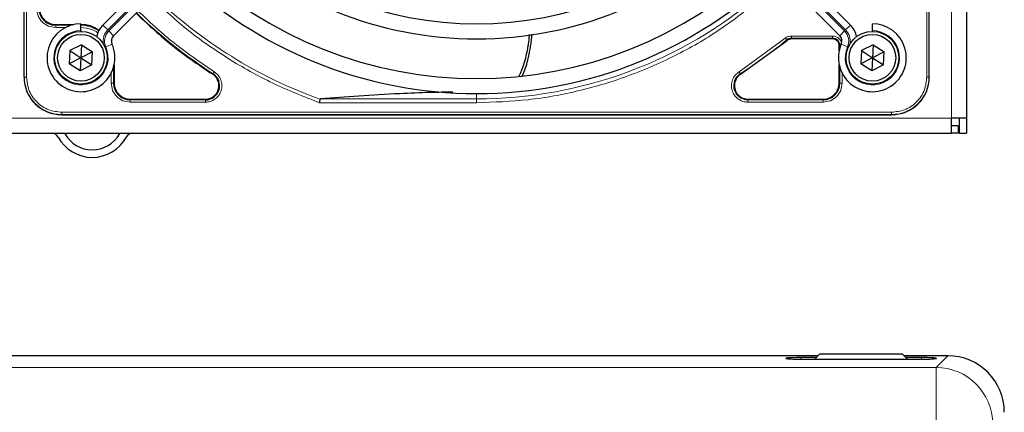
# Model space of a CAD drawing. Header units: millimetres. Extents: x 5 to 418, y 2 to 292.
# Tile 59 of 93: x 122 to 143, y 222 to 231. Entities that reach past the tile are written whole.
import ezdxf

# ---------------------------------------------------------------- set-up
doc = ezdxf.new("R2010")
doc.units = ezdxf.units.MM
doc.layers.add('SLD-0', color=7, linetype='Continuous')
doc.styles.add('SLDTEXTSTYLE0', font='TXT', dxfattribs={"width": 0.605})
doc.dimstyles.new('SLDDIMSTYLE1', dxfattribs={"dimtxt": 3.5, "dimasz": 3.5, "dimexe": 0, "dimexo": 0.0625, "dimgap": 0.875, "dimtad": 1, "dimdec": 0, "dimlfac": 6, "dimrnd": 1e-09, "dimzin": 12, "dimdsep": 46, "dimtxsty": 'SLDTEXTSTYLE0', "dimsah": 1, "dimcen": 0.09, "dimadec": 0, "dimazin": 3, "dimtfac": 1, "dimtofl": 0, "dimtmove": 0, "dimatfit": 3, "dimfxl": 1, "dimfrac": 2, "dimtolj": 1, "dimtzin": 12, "dimarcsym": 0})

# ---------------------------------------------------------------- blocks, each defined once
blk = doc.blocks.new('_D_1')
at = {"layer": 'SLD-0', "color": 7}
for p, q in [((141.803, 260.218), (155.345, 260.218)), ((154.345, 260.218), (154.345, 88.829)), ((132.791, 88.829), (155.345, 88.829))]:
    blk.add_line(p, q, dxfattribs=at)
for points in [[(154.345, 260.218), (153.885, 256.718), (154.805, 256.718)], [(154.345, 88.829), (154.805, 92.329), (153.885, 92.329)]]:
    blk.add_solid(points, dxfattribs=at)
at = {"layer": 'SLD-0', "color": 7, "insert": (149.833, 169.177), "char_height": 3.5, "attachment_point": 1, "rotation": 90, "style": 'SLDTEXTSTYLE0'}
blk.add_mtext('1028', dxfattribs=at)

msp = doc.modelspace()

# ---------------------------------------------------------------- linework, layer by layer
at = {"color": 7, "linetype": 'Continuous', "lineweight": 18}
for p, q in [((142.1359, 228.3933), (142.1359, 248.5599)), ((121.6329, 247.6516), (121.6329, 229.3016)), ((121.6827, 247.6516), (121.6827, 229.3016)), ((141.5891, 229.3016), (141.5891, 247.6516)), ((141.6389, 229.3016), (141.6389, 247.6516)), ((123.478, 230.3422), (124.0632, 230.9274)), ((124.0868, 230.9039), (123.5015, 230.3186)), ((139.1851, 230.9039), (139.7703, 230.3186)), ((139.7939, 230.3422), (139.2087, 230.9274)), ((122.3276, 230.4607), (122.3276, 230.4458)), ((122.673, 230.4458), (122.3276, 230.4458)), ((122.5473, 230.3958), (122.3277, 230.3958)), ((123.3719, 230.4483), (123.478, 230.3422)), ((139.9, 230.4483), (139.7939, 230.3422)), ((123.5015, 230.3186), (123.6076, 230.2126)), ((137.4376, 229.4166), (138.459, 230.1586)), ((138.5004, 230.1086), (138.4909, 230.1202)), ((138.595, 230.1575), (139.5026, 230.1575)), ((138.595, 230.1425), (138.595, 230.1575)), ((138.5951, 230.2074), (139.5026, 230.2074)), ((139.5026, 230.1425), (139.5026, 230.1575)), ((139.7703, 230.3186), (139.6643, 230.2126)), ((123.4354, 229.9675), (123.5728, 230.0278)), ((139.6518, 229.9933), (139.6668, 229.9933)), ((139.6668, 229.9933), (139.6668, 229.9395)), ((139.8364, 229.9675), (139.6991, 230.0278)), ((123.6051, 229.1683), (123.6051, 229.5137)), ((139.6668, 229.5137), (139.6668, 229.1683)), ((121.6329, 229.3016), (121.6276, 229.3016)), ((121.6827, 229.3016), (121.6329, 229.3016)), ((123.5552, 229.1684), (123.5552, 229.4179)), ((125.7993, 229.3619), (125.8074, 229.3745)), ((137.4645, 229.3745), (137.4726, 229.3619)), ((139.7167, 229.388), (139.7167, 229.1684)), ((141.5891, 229.3016), (141.6389, 229.3016)), ((141.6389, 229.3016), (141.6443, 229.3016)), ((123.6051, 229.1683), (123.6201, 229.1683)), ((139.6518, 229.1683), (139.6668, 229.1683)), ((128.1913, 228.8169), (131.6359, 228.8169)), ((131.6359, 228.8169), (131.6359, 228.9349)), ((131.6359, 228.7339), (131.6359, 228.8169)), ((123.9776, 228.8107), (123.9776, 228.7958)), ((125.6379, 228.7958), (123.9776, 228.7958)), ((125.6379, 228.7458), (123.9777, 228.7458)), ((125.6379, 228.8107), (125.6379, 228.7958)), ((131.6359, 228.7339), (128.1626, 228.7339)), ((137.6339, 228.8107), (137.6339, 228.7958)), ((139.2943, 228.7958), (137.6339, 228.7958)), ((139.2942, 228.7458), (137.634, 228.7458)), ((139.2943, 228.7958), (139.2943, 228.8107)), ((62.8026, 228.3933), (142.1359, 228.3933)), ((122.4609, 228.5234), (140.8109, 228.5234)), ((122.4609, 228.5234), (122.4609, 228.4736)), ((122.4609, 228.4736), (140.8109, 228.4736)), ((122.4609, 228.4736), (122.4609, 228.4683)), ((140.8109, 228.4736), (140.8109, 228.5234)), ((140.8109, 228.4683), (140.8109, 228.4736)), ((138.8026, 223.069), (138.8026, 223.104)), ((141.4693, 223.069), (141.4693, 223.104)), ((141.7967, 222.8857), (142.0543, 223.1433)), ((117.3705, 222.8857), (141.7967, 222.8857)), ((141.7967, 221.6374), (141.7967, 222.8857))]:
    msp.add_line(p, q, dxfattribs=at)
at = {"color": 7, "linetype": 'Continuous', "lineweight": 25}
for p, q in [((142.4693, 248.5599), (142.4693, 228.3933)), ((121.6276, 229.3016), (121.6276, 247.6516)), ((141.6443, 229.3016), (141.6443, 247.6516)), ((141.6443, 229.3016), (141.6443, 237.7717)), ((123.9571, 231.0335), (123.3719, 230.4483)), ((139.3147, 231.0335), (139.9, 230.4483)), ((123.6076, 230.2126), (124.1928, 230.7978)), ((139.6643, 230.2126), (139.079, 230.7978)), ((122.3276, 230.4607), (122.7325, 230.4607)), ((122.8859, 230.3266), (122.8859, 230.4766)), ((140.3859, 230.3266), (140.3859, 230.4766)), ((122.8859, 230.3266), (122.8859, 230.3099)), ((139.5026, 230.1425), (138.595, 230.1425)), ((140.3859, 230.3266), (140.3859, 230.3099)), ((122.9009, 230.0149), (122.6438, 229.8837)), ((122.9009, 230.0149), (122.8859, 229.7266)), ((122.9009, 230.0149), (123.1431, 229.8578)), ((137.4726, 229.3619), (138.5004, 230.1086)), ((139.6518, 229.88), (139.6518, 229.9933)), ((140.4009, 230.0149), (140.1438, 229.8837)), ((140.4009, 230.0149), (140.3859, 229.7266)), ((140.4009, 230.0149), (140.6431, 229.8578)), ((122.6438, 229.8837), (122.6288, 229.5954)), ((122.8859, 229.7266), (122.6288, 229.5954)), ((122.6438, 229.8837), (122.8859, 229.7266)), ((122.8859, 229.7266), (122.871, 229.4383)), ((123.1431, 229.8578), (122.8859, 229.7266)), ((122.8859, 229.7266), (123.1281, 229.5695)), ((123.1281, 229.5695), (123.1431, 229.8578)), ((140.1438, 229.8837), (140.1288, 229.5954)), ((140.3859, 229.7266), (140.1288, 229.5954)), ((140.1438, 229.8837), (140.3859, 229.7266)), ((140.3859, 229.7266), (140.371, 229.4383)), ((140.6431, 229.8578), (140.3859, 229.7266)), ((140.3859, 229.7266), (140.6281, 229.5695)), ((140.6281, 229.5695), (140.6431, 229.8578)), ((122.871, 229.4383), (122.6288, 229.5954)), ((123.1281, 229.5695), (122.871, 229.4383)), ((123.6201, 229.5732), (123.6201, 229.1683)), ((139.6518, 229.1683), (139.6518, 229.5732)), ((140.371, 229.4383), (140.1288, 229.5954)), ((140.6281, 229.5695), (140.371, 229.4383)), ((123.9776, 228.8107), (125.6379, 228.8107)), ((137.6339, 228.8107), (139.2943, 228.8107)), ((122.4609, 228.4683), (140.8109, 228.4683)), ((132.3408, 228.4683), (140.8109, 228.4683)), ((142.4693, 228.3933), (142.1359, 228.3933)), ((142.1359, 228.0599), (142.1359, 228.3933)), ((142.3026, 228.3933), (142.3026, 228.0599)), ((142.4693, 228.3933), (142.4693, 228.0599)), ((142.2859, 228.2266), (142.1359, 228.2266)), ((142.2859, 228.2266), (142.2859, 228.0599)), ((62.8026, 228.0599), (142.1359, 228.0599)), ((142.2859, 228.0599), (142.1359, 228.0599)), ((142.3026, 228.0599), (142.4693, 228.0599)), ((139.2193, 223.1766), (139.1117, 223.069)), ((141.0526, 223.1766), (139.2193, 223.1766)), ((141.1602, 223.069), (141.0526, 223.1766)), ((139.1859, 223.1433), (121.3026, 223.1433)), ((139.1466, 223.104), (138.8026, 223.104)), ((138.8026, 223.069), (141.4693, 223.069)), ((142.0543, 223.1433), (141.0859, 223.1433)), ((141.4693, 223.104), (141.1252, 223.104))]:
    msp.add_line(p, q, dxfattribs=at)
for centre, radius in [((122.8859, 229.7266), 0.5833), ((122.8859, 229.7266), 0.5167), ((140.3859, 229.7266), 0.5833), ((140.3859, 229.7266), 0.5167)]:
    msp.add_circle(centre, radius, dxfattribs=at)
for centre, radius, start, end in [((131.6359, 238.4766), 8, 226.19375, 313.80625), ((131.6359, 238.4766), 8.3333, 226.14599, 270), ((131.6359, 238.4766), 8.3333, 270, 313.85401), ((131.6359, 238.4766), 9.2083, 226.03708, 313.96292), ((131.6359, 238.4766), 9.5417, 226.00085, 270), ((131.6359, 238.4766), 9.5417, 270, 313.99915), ((122.3276, 230.8183), 0.3725, 180, 270), ((131.6359, 238.4766), 10.8083, 225.88355, 237.36633), ((122.8859, 229.7266), 0.75, 90, 23.67631), ((122.8776, 229.7183), 0.7275, 56.32671, 90), ((123.7254, 230.0947), 0.5, 135, 168.57951), ((140.3859, 229.7266), 0.75, 156.32369, 90), ((139.5464, 230.0947), 0.5, 11.42049, 45), ((123.7254, 230.0947), 0.1667, 135, 203.67631), ((138.595, 229.9933), 0.1642, 90, 129.36295), ((139.5026, 229.9933), 0.1642, 0, 90), ((139.5464, 230.0947), 0.1667, 336.32369, 45), ((122.4609, 229.3016), 0.8333, 180, 270), ((125.6379, 229.1099), 0.3142, 270, 57.36633), ((140.8109, 229.3016), 0.8333, 270, 360), ((123.9776, 229.1683), 0.3725, 180, 270), ((139.2943, 229.1683), 0.3725, 270, 0), ((122.2359, 227.8933), 0.1667, 28.69866, 90), ((123.1359, 228.386), 0.8594, 208.69866, 331.30134), ((122.2359, 227.8933), 0.3333, 28.69866, 30), ((123.1359, 228.386), 0.6927, 208.69866, 331.30134), ((124.0359, 227.8933), 0.3333, 150, 151.30134), ((124.0359, 227.8933), 0.1667, 90, 151.30134)]:
    msp.add_arc(centre, radius, start, end, dxfattribs=at)
at = {"color": 7, "linetype": 'Continuous', "lineweight": 18}
for centre, radius, start, end in [((131.6359, 238.4766), 10.2672, 225.92524, 250.30502), ((131.6359, 238.4766), 9.6597, 270, 310.62439), ((123.7254, 230.0947), 0.35, 135, 189.63709), ((139.5464, 230.0947), 0.35, 350.36291, 45), ((122.8859, 229.7266), 0.6, 90, 23.67631), ((123.7254, 230.0947), 0.3167, 135, 203.67631), ((131.6359, 238.4766), 10.8083, 302.63367, 309.36295), ((139.5464, 230.0947), 0.3167, 336.32369, 45), ((140.3859, 229.7266), 0.6, 156.32369, 90), ((122.4609, 229.3016), 0.828, 180, 270), ((137.6339, 229.1099), 0.3142, 122.63367, 270), ((140.8109, 229.3016), 0.828, 270, 360), ((141.7927, 221.6334), 1.2523, 0.1836, 89.8164)]:
    msp.add_arc(centre, radius, start, end, dxfattribs=at)
at = {"color": 7, "linetype": 'Continuous', "lineweight": 25}
for centre, major_axis, ratio, start_param, end_param in [((138.8026, 223.0865), (0.3333, 0), 0.0524078, 1.5707963, 4.712389), ((141.4693, 223.0865), (0.3333, 0), 0.0524078, 4.712389, 7.8539816), ((142.0509, 221.8916), (0.8863, 0.8863), 0.9972647, 5.4991567, 7.0672139)]:
    msp.add_ellipse(centre, major_axis=major_axis, ratio=ratio, start_param=start_param, end_param=end_param, dxfattribs=at)
at = {"color": 7, "linetype": 'Continuous', "lineweight": 18}
for points, knots in [([(128.1626, 228.7339), (127.8141, 228.8705), (127.1149, 229.1445), (126.1315, 229.699), (125.2204, 230.3305), (124.6842, 230.8262), (124.4244, 231.0663)], [0, 0, 0, 0, 0.2527194, 0.5069427, 0.7611661, 1, 1, 1, 1]), ([(137.9751, 231.0783), (137.6779, 230.8406), (137.081, 230.3631), (136.0831, 229.7842), (135.0236, 229.3165), (133.9148, 228.9823), (132.7803, 228.7726), (132.0163, 228.7468), (131.6359, 228.7339)], [0, 0, 0, 0, 0.1653003, 0.3320617, 0.5, 0.6679268, 0.834694, 1, 1, 1, 1]), ([(122.3277, 230.3958), (122.2723, 230.4022), (122.1616, 230.4148), (122.0219, 230.5125), (121.9242, 230.6522), (121.9115, 230.7629), (121.9052, 230.8183)], [0, 0, 0, 0, 0.2499998, 0.4999995, 0.7499998, 1, 1, 1, 1]), ([(124.1528, 230.7578), (124.395, 230.5294), (124.9181, 230.036), (125.5141, 229.633), (125.8342, 229.4166)], [0, 0, 0, 0, 0.4628256, 1, 1, 1, 1]), ([(123.2607, 230.2754), (123.2566, 230.2787), (123.2174, 230.3112), (123.092, 230.3704), (122.962, 230.3858), (122.8776, 230.3958)], [0, 0, 0, 0, 0.0391304, 0.3753762, 1, 1, 1, 1]), ([(138.459, 230.1586), (138.463, 230.1537), (138.4711, 230.144), (138.4814, 230.1315), (138.4889, 230.1226), (138.4902, 230.121), (138.4909, 230.1202)], [0, 0, 0, 0, 0.2500006, 0.5000007, 0.7500004, 1, 1, 1, 1]), ([(139.5026, 230.2074), (139.5296, 230.2045), (139.5711, 230.2001), (139.621, 230.1734), (139.6552, 230.1458), (139.6822, 230.1115), (139.701, 230.081), (139.7041, 230.0607), (139.7049, 230.055)], [0, 0, 0, 0, 0.2947051, 0.4548838, 0.6153905, 0.7755694, 0.9360763, 1, 1, 1, 1]), ([(139.6901, 229.9933), (139.6874, 229.9933), (139.6792, 229.9933), (139.67, 229.9933), (139.6679, 229.9933), (139.6668, 229.9933)], [0, 0, 0, 0, 0.1968754, 0.5984377, 1, 1, 1, 1]), ([(121.6827, 229.3016), (121.6931, 229.2037), (121.7091, 229.0531), (121.8062, 228.8719), (121.9066, 228.7473), (122.0313, 228.6468), (122.2125, 228.5498), (122.363, 228.5338), (122.4609, 228.5234)], [0, 0, 0, 0, 0.2394568, 0.3683607, 0.5, 0.6316393, 0.7605432, 1, 1, 1, 1]), ([(125.8342, 229.4166), (125.8644, 229.3932), (125.9262, 229.3451), (125.9849, 229.2396), (126.0082, 229.1225), (125.9931, 229.006), (125.943, 228.8997), (125.8603, 228.8137), (125.7539, 228.7564), (125.6759, 228.7493), (125.6379, 228.7458)], [0, 0, 0, 0, 0.1217127, 0.2499999, 0.378287, 0.4999997, 0.6217125, 0.7499999, 0.8782872, 1, 1, 1, 1]), ([(125.8342, 229.4166), (125.8308, 229.4113), (125.824, 229.4006), (125.8153, 229.387), (125.809, 229.3771), (125.8079, 229.3754), (125.8074, 229.3745)], [0, 0, 0, 0, 0.25, 0.5, 0.75, 1, 1, 1, 1]), ([(137.634, 228.7458), (137.596, 228.7493), (137.518, 228.7564), (137.4116, 228.8137), (137.3289, 228.8997), (137.2787, 229.006), (137.2636, 229.1225), (137.2869, 229.2396), (137.3456, 229.3451), (137.4075, 229.3932), (137.4376, 229.4166)], [0, 0, 0, 0, 0.1217123, 0.2499997, 0.3782871, 0.4999994, 0.6217118, 0.7499997, 0.8782875, 1, 1, 1, 1]), ([(140.8109, 228.5234), (140.9088, 228.5338), (141.0594, 228.5498), (141.2406, 228.6468), (141.3653, 228.7473), (141.4657, 228.8719), (141.5627, 229.0531), (141.5787, 229.2037), (141.5891, 229.3016)], [0, 0, 0, 0, 0.2394568, 0.3683607, 0.5, 0.6316393, 0.7605432, 1, 1, 1, 1])]:
    msp.add_open_spline(points, degree=3, knots=knots, dxfattribs=at)
at = {"color": 7, "linetype": 'Continuous', "lineweight": 25}
for points in [[(121.9701, 230.8183), (121.9754, 230.7714), (121.9862, 230.6777), (122.0689, 230.5595), (122.1871, 230.4769), (122.2808, 230.4661), (122.3276, 230.4607)], [(138.595, 230.1425), (138.5778, 230.1409), (138.5433, 230.1379), (138.5147, 230.1184), (138.5004, 230.1086)], [(139.6518, 229.9933), (139.6496, 230.0128), (139.6451, 230.0519), (139.6106, 230.1012), (139.5613, 230.1357), (139.5222, 230.1402), (139.5026, 230.1425)], [(125.9371, 229.1099), (125.9353, 229.1349), (125.9317, 229.1849), (125.9028, 229.2549), (125.8595, 229.3169), (125.8194, 229.3469), (125.7993, 229.3619)], [(137.4726, 229.3619), (137.4525, 229.3469), (137.4124, 229.3169), (137.369, 229.2549), (137.3401, 229.1849), (137.3365, 229.1349), (137.3347, 229.1099)], [(123.6201, 229.1683), (123.6254, 229.1214), (123.6362, 229.0277), (123.7189, 228.9095), (123.8371, 228.8269), (123.9308, 228.8161), (123.9776, 228.8107)], [(125.6379, 228.8107), (125.6771, 228.8152), (125.7556, 228.8242), (125.8545, 228.8934), (125.9236, 228.9923), (125.9326, 229.0707), (125.9371, 229.1099)], [(137.3347, 229.1099), (137.3392, 229.0707), (137.3482, 228.9923), (137.4174, 228.8934), (137.5163, 228.8242), (137.5947, 228.8152), (137.6339, 228.8107)], [(139.2943, 228.8107), (139.3411, 228.8161), (139.4348, 228.8269), (139.553, 228.9095), (139.6357, 229.0277), (139.6464, 229.1214), (139.6518, 229.1683)]]:
    msp.add_open_spline(points, degree=3, dxfattribs=at)
for points, knots in [([(124.1069, 230.7119), (124.3499, 230.4826), (124.8765, 229.9859), (125.4763, 229.5803), (125.7993, 229.3619)], [0, 0, 0, 0, 0.4615059, 1, 1, 1, 1]), ([(123.2872, 230.3204), (123.2467, 230.3514), (123.1283, 230.4421), (122.9771, 230.4533), (122.8776, 230.4607)], [0, 0, 0, 0, 0.3424671, 1, 1, 1, 1]), ([(132.7996, 230.2409), (132.7989, 230.233), (132.7956, 230.1905), (132.7867, 230.1139), (132.7735, 230.018), (132.7541, 229.9019), (132.7261, 229.7663), (132.6841, 229.6066), (132.6399, 229.4777), (132.6022, 229.3838), (132.5806, 229.3429), (132.5716, 229.3256)], [0, 0, 0, 0, 0.0242995, 0.1311498, 0.2381349, 0.3245617, 0.49786, 0.6721167, 0.8475072, 0.9356333, 1, 1, 1, 1]), ([(132.6468, 229.3284), (132.6605, 229.3587), (132.6977, 229.4413), (132.7445, 229.5874), (132.7821, 229.7346), (132.8093, 229.8662), (132.8289, 229.9788), (132.8474, 230.1082), (132.8553, 230.198), (132.8596, 230.2459)], [0, 0, 0, 0, 0.1107871, 0.3009094, 0.4958317, 0.5947909, 0.7234194, 0.8522989, 1, 1, 1, 1]), ([(128.1913, 228.8169), (128.1872, 228.8164), (128.1814, 228.8156), (128.1768, 228.8128), (128.1761, 228.8109), (128.1758, 228.8101)], [0, 0, 0, 0, 0.5518909, 0.7844787, 1, 1, 1, 1]), ([(131.1064, 228.9674), (130.9402, 228.9648), (130.5357, 228.9585), (129.8266, 228.9304), (129.0043, 228.8836), (128.4645, 228.8393), (128.1913, 228.8169)], [0, 0, 0, 0, 0.1486094, 0.3615378, 0.6768489, 1, 1, 1, 1]), ([(128.1626, 228.7339), (128.1642, 228.7433), (128.1669, 228.7593), (128.1708, 228.7812), (128.1738, 228.7987), (128.1751, 228.8064), (128.1758, 228.8101)], [0, 0, 0, 0, 0.2928137, 0.5029902, 0.7622823, 1, 1, 1, 1])]:
    msp.add_open_spline(points, degree=3, knots=knots, dxfattribs=at)
at = {"color": 7, "linetype": 'Continuous', "lineweight": 18}
for points in [[(122.3277, 230.3958), (122.3277, 230.4022), (122.3277, 230.4148), (122.3277, 230.431), (122.3276, 230.4427), (122.3276, 230.4447), (122.3276, 230.4458)], [(138.459, 230.1586), (138.4795, 230.1726), (138.5207, 230.2007), (138.5703, 230.2052), (138.5951, 230.2074)], [(138.5951, 230.2074), (138.5951, 230.201), (138.5951, 230.1884), (138.5951, 230.1722), (138.5951, 230.1605), (138.595, 230.1585), (138.595, 230.1575)], [(139.5026, 230.2074), (139.5026, 230.201), (139.5026, 230.1884), (139.5026, 230.1722), (139.5026, 230.1605), (139.5026, 230.1585), (139.5026, 230.1575)], [(137.4376, 229.4166), (137.4411, 229.4113), (137.4479, 229.4006), (137.4566, 229.387), (137.4628, 229.3771), (137.4639, 229.3754), (137.4645, 229.3745)], [(123.9777, 228.7458), (123.9223, 228.7522), (123.8116, 228.7649), (123.6719, 228.8626), (123.5742, 229.0023), (123.5615, 229.113), (123.5552, 229.1684)], [(123.6051, 229.1683), (123.6041, 229.1683), (123.602, 229.1683), (123.5903, 229.1683), (123.5742, 229.1684), (123.5615, 229.1684), (123.5552, 229.1684)], [(139.7167, 229.1684), (139.7104, 229.113), (139.6977, 229.0022), (139.6, 228.8626), (139.4603, 228.7649), (139.3496, 228.7522), (139.2942, 228.7458)], [(139.7167, 229.1684), (139.7104, 229.1684), (139.6977, 229.1683), (139.6815, 229.1683), (139.6699, 229.1683), (139.6678, 229.1683), (139.6668, 229.1683)], [(123.9777, 228.7458), (123.9777, 228.7522), (123.9777, 228.7648), (123.9776, 228.781), (123.9776, 228.7927), (123.9776, 228.7947), (123.9776, 228.7958)], [(125.6379, 228.7458), (125.6379, 228.7522), (125.6379, 228.7648), (125.6379, 228.781), (125.6379, 228.7927), (125.6379, 228.7947), (125.6379, 228.7958)], [(137.634, 228.7458), (137.634, 228.7522), (137.634, 228.7648), (137.6339, 228.781), (137.6339, 228.7927), (137.6339, 228.7947), (137.6339, 228.7958)], [(139.2943, 228.7958), (139.2943, 228.7947), (139.2942, 228.7927), (139.2942, 228.781), (139.2942, 228.7648), (139.2942, 228.7522), (139.2942, 228.7458)]]:
    msp.add_open_spline(points, degree=3, dxfattribs=at)

# ---------------------------------------------------------------- dimensions: what is measured, and where the dimension line sits
at = {"layer": 'SLD-0', "color": 7}
dim = msp.add_linear_dim(base=(154.3449, 88.8295), p1=(141.8026, 260.2183), p2=(132.7911, 88.8295), angle=90, dimstyle='SLDDIMSTYLE1', dxfattribs=at)
dim.commit()
dim.dimension.update_dxf_attribs({"geometry": '_D_1', "text_midpoint": (154.3449, 174.5239), "dimtype": 160})

doc.saveas('drawing.dxf')
